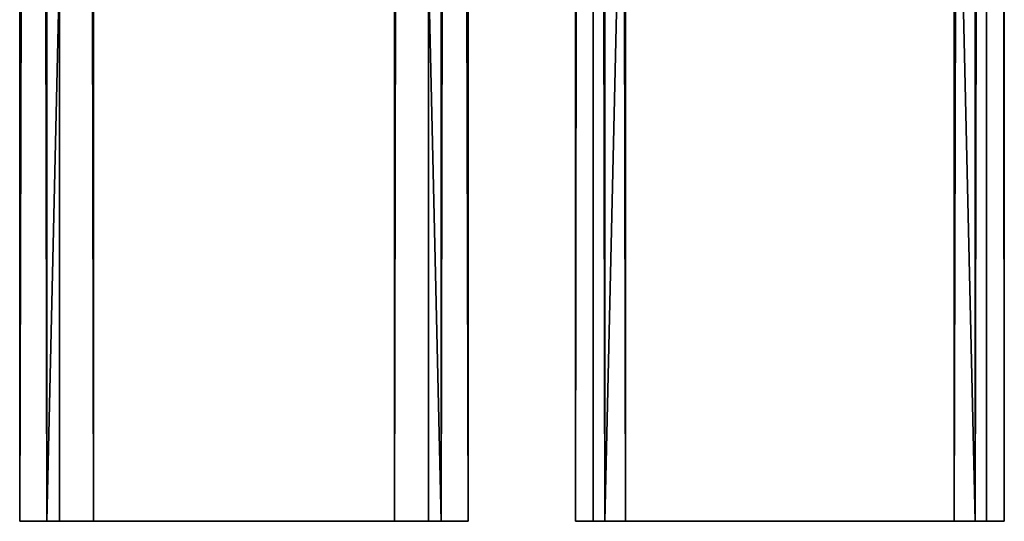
# Model space of a CAD drawing. Extents: x -1687 to 817, y -668 to 832.
# Tile 10 of 182: x -1434 to -1339, y -668 to -619. Entities that reach past the tile are written whole.
import ezdxf

# ---------------------------------------------------------------- set-up
doc = ezdxf.new("R2010")
doc.units = 0
doc.header["$LTSCALE"] = 25.4
doc.layers.get('0').update_dxf_attribs({"color": 13, "linetype": 'CONTINUOUS'})
doc.layers.add('WOOD', color=253, linetype='CONTINUOUS')

# ---------------------------------------------------------------- blocks, each defined once
blk = doc.blocks.new('L006_07-00_001_DOMY_LNA_OB')
at = {"color": 0}
for p, q in [((1500, 40, -37), (0, 40, -37)), ((0, 40, -3), (1500, 40, -3)), ((1500, 40, -37), (0, 40, -37)), ((0, 40, -3), (1500, 40, -3)), ((1500, 37, -40), (1500, 40, -37)), ((1500, 40, -37), (1500, 40, -3)), ((1500, 40, -3), (1500, 37)), ((1500, 40, -37), (1500, 40, -3)), ((1500, 37, -40), (1500, 40, -37)), ((1500, 40, -3), (1500, 37)), ((1500, 37), (0, 37)), ((0, 37, -40), (1500, 37, -40)), ((0, 37, -40), (1500, 37, -40)), ((1500, 37), (0, 37)), ((1500, 3), (1500, 37)), ((1500, 3, -40), (1500, 37, -40)), ((1500, 3), (1500, 37)), ((1500, 3, -40), (1500, 37, -40)), ((0, 3), (1500, 3)), ((1500, 3, -40), (0, 3, -40)), ((1500, 3, -40), (0, 3, -40)), ((0, 3), (1500, 3)), ((1500, 0, -37), (1500, 3, -40)), ((1500, 3), (1500, 0, -3)), ((1500, 0, -37), (1500, 3, -40)), ((1500, 3), (1500, 0, -3)), ((0, 0, -37), (1500, 0, -37)), ((1500, 0, -3), (0, 0, -3)), ((0, 0, -37), (1500, 0, -37)), ((1500, 0, -3), (0, 0, -3)), ((1500, 0, -3), (1500, 0, -37)), ((1500, 0, -3), (1500, 0, -37))]:
    blk.add_line(p, q, dxfattribs=at)
at = {"color": 7}
mesh = blk.add_polyface(dxfattribs=at)
corners = [(0, 40, -3), (1500, 40, -37), (0, 40, -37), (1500, 40, -3)]
mesh.append_faces([[corners[k] for k in face] for face in [(0, 1, 2), (1, 0, 3)]], dxfattribs={"vtx0": -1, "color": 7})
mesh = blk.add_polyface(dxfattribs=at)
corners = [(1500, 40, -37), (0, 37, -40), (0, 40, -37), (1500, 37, -40)]
mesh.append_faces([[corners[k] for k in face] for face in [(0, 1, 2), (1, 0, 3)]], dxfattribs={"vtx0": -1, "color": 7})
mesh = blk.add_polyface(dxfattribs=at)
corners = [(0, 37), (1500, 40, -3), (0, 40, -3), (1500, 37)]
mesh.append_faces([[corners[k] for k in face] for face in [(0, 1, 2), (1, 0, 3)]], dxfattribs={"vtx0": -1, "color": 7})
mesh = blk.add_polyface(dxfattribs=at)
corners = [(1500, 3, -40), (1500, 0, -3), (1500, 0, -37), (1500, 3), (1500, 37), (1500, 37, -40), (1500, 40, -37), (1500, 40, -3)]
mesh.append_faces([[corners[k] for k in face] for face in [(0, 1, 2), (4, 6, 7)]], dxfattribs={"vtx0": -1, "color": 7})
mesh.append_faces([[corners[k] for k in face] for face in [(1, 0, 3), (3, 0, 4)]], dxfattribs={"vtx0": -1, "vtx1": -1, "color": 7})
mesh.append_faces([[corners[k] for k in face] for face in [(4, 0, 5), (4, 5, 6)]], dxfattribs={"vtx0": -1, "vtx2": -1, "color": 7})
mesh = blk.add_polyface(dxfattribs=at)
corners = [(1500, 3), (0, 37), (0, 3), (1500, 37)]
mesh.append_faces([[corners[k] for k in face] for face in [(0, 1, 2), (1, 0, 3)]], dxfattribs={"vtx0": -1, "color": 7})
mesh = blk.add_polyface(dxfattribs=at)
corners = [(1500, 37, -40), (0, 3, -40), (0, 37, -40), (1500, 3, -40)]
mesh.append_faces([[corners[k] for k in face] for face in [(0, 1, 2), (1, 0, 3)]], dxfattribs={"vtx0": -1, "color": 7})
mesh = blk.add_polyface(dxfattribs=at)
corners = [(1500, 0, -37), (0, 3, -40), (1500, 3, -40), (0, 0, -37)]
mesh.append_faces([[corners[k] for k in face] for face in [(0, 1, 2), (1, 0, 3)]], dxfattribs={"vtx0": -1, "color": 7})
mesh = blk.add_polyface(dxfattribs=at)
corners = [(1500, 0, -3), (0, 3), (0, 0, -3), (1500, 3)]
mesh.append_faces([[corners[k] for k in face] for face in [(0, 1, 2), (1, 0, 3)]], dxfattribs={"vtx0": -1, "color": 7})
mesh = blk.add_polyface(dxfattribs=at)
corners = [(1500, 0, -3), (0, 0, -37), (1500, 0, -37), (0, 0, -3)]
mesh.append_faces([[corners[k] for k in face] for face in [(0, 1, 2), (1, 0, 3)]], dxfattribs={"vtx0": -1, "color": 7})

msp = doc.modelspace()

# ---------------------------------------------------------------- block references
at = {"layer": 'WOOD', "color": 0, "extrusion": (-0.993553, 4.77122e-17, 0.113368)}
msp.add_blockref('L006_07-00_001_DOMY_LNA_OB', (-831.816, 1327.327, 1595.497), dxfattribs=at)
at = {"layer": 'WOOD', "color": 0, "extrusion": (-0.998723, 4.34482e-17, 0.050515)}
msp.add_blockref('L006_07-00_001_DOMY_LNA_OB', (-831.816, 1422.272, 1454.221), dxfattribs=at)

doc.saveas('drawing.dxf')
